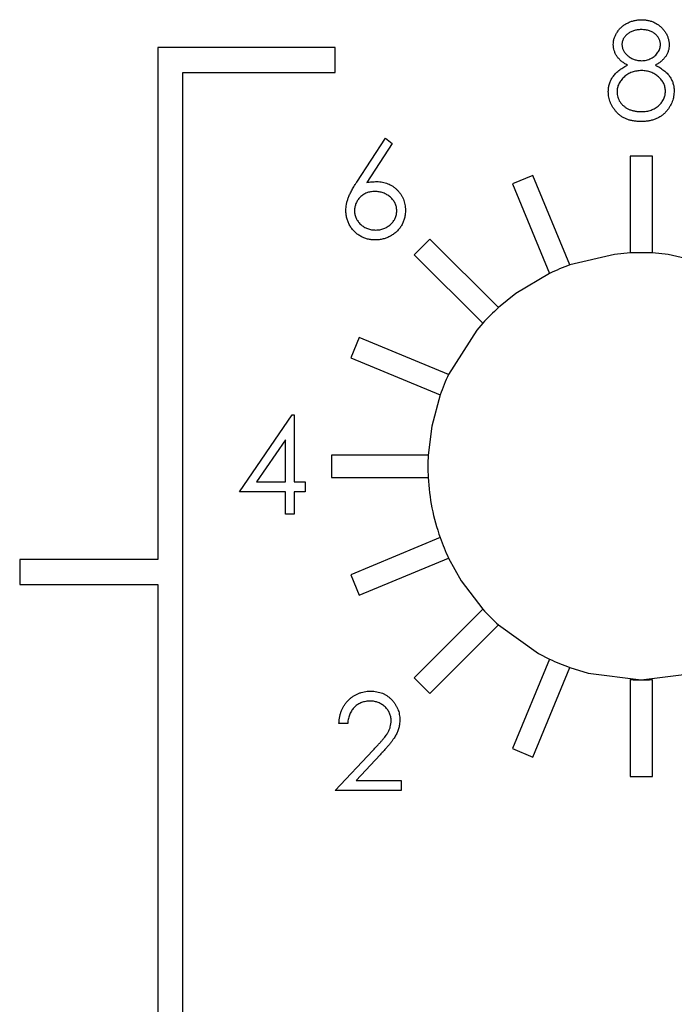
# Model space of a CAD drawing. Header units: inches. Extents: x 3.21 to 13.19, y 2.59 to 9.58.
# Tile 16 of 47: x 6.11 to 6.23, y 9.27 to 9.44. Entities that reach past the tile are written whole.
import ezdxf

# ---------------------------------------------------------------- set-up
doc = ezdxf.new("R2010")
doc.units = ezdxf.units.IN
doc.header["$MEASUREMENT"] = 0

msp = doc.modelspace()

# ---------------------------------------------------------------- linework, layer by layer
at = {"color": 7, "linetype": 'Continuous', "lineweight": 25}
for p, q in [((6.1324609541, 9.4384611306), (6.1324609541, 9.3459611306)), ((6.1644609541, 9.4384611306), (6.1324609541, 9.4384611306)), ((6.1644609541, 9.4339611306), (6.1644609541, 9.4384611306)), ((6.1369609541, 8.9789611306), (6.1369609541, 9.4339611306)), ((6.1369609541, 9.4339611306), (6.1644609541, 9.4339611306)), ((6.1683718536, 9.4141068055), (6.173595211, 9.4220925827)), ((6.1748046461, 9.4211425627), (6.1701807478, 9.4140717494)), ((6.173595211, 9.4220925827), (6.1748046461, 9.4211425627)), ((6.2178172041, 9.418844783), (6.2178172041, 9.401344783)), ((6.2218172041, 9.418844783), (6.2178172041, 9.418844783)), ((6.2218172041, 9.401344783), (6.2218172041, 9.418844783)), ((6.2002251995, 9.4153455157), (6.1965296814, 9.413814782)), ((6.2069221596, 9.3991776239), (6.2002251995, 9.4153455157)), ((6.1965296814, 9.413814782), (6.2032266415, 9.3976468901)), ((6.1816159, 9.4038497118), (6.1787874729, 9.4010212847)), ((6.1939902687, 9.3914753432), (6.1816159, 9.4038497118)), ((6.1787874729, 9.4010212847), (6.1911618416, 9.388646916)), ((6.1688224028, 9.3861075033), (6.167291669, 9.3824119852)), ((6.1849902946, 9.3794105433), (6.1688224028, 9.3861075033)), ((6.167291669, 9.3824119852), (6.1834595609, 9.3757150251)), ((6.1471864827, 9.3581836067), (6.1567392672, 9.3720938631)), ((6.1567392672, 9.3720938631), (6.1570582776, 9.3720938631)), ((6.1570582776, 9.3720938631), (6.1570582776, 9.3599784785)), ((6.1554877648, 9.3675786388), (6.1502714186, 9.3599784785)), ((6.1554877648, 9.3599784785), (6.1554877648, 9.3675786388)), ((6.1637924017, 9.3648199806), (6.1637924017, 9.3608199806)), ((6.1812924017, 9.3648199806), (6.1637924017, 9.3648199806)), ((6.1637924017, 9.3608199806), (6.1812924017, 9.3608199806)), ((6.1502714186, 9.3599784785), (6.1554877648, 9.3599784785)), ((6.1570582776, 9.3599784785), (6.1590775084, 9.3599784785)), ((6.1590775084, 9.3599784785), (6.1590775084, 9.3581836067)), ((6.1554877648, 9.3581836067), (6.1471864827, 9.3581836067)), ((6.1554877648, 9.3541451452), (6.1554877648, 9.3581836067)), ((6.1570582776, 9.3581836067), (6.1570582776, 9.3541451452)), ((6.1590775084, 9.3581836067), (6.1570582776, 9.3581836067)), ((6.1570582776, 9.3541451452), (6.1554877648, 9.3541451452)), ((6.1834595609, 9.349924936), (6.167291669, 9.343227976)), ((6.1074609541, 9.3459611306), (6.1074609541, 9.3414611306)), ((6.1324609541, 9.3459611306), (6.1074609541, 9.3459611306)), ((6.1688224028, 9.3395324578), (6.1849902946, 9.3462294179)), ((6.167291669, 9.343227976), (6.1688224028, 9.3395324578)), ((6.1074609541, 9.3414611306), (6.1324609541, 9.3414611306)), ((6.1324609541, 9.3414611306), (6.1324609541, 8.9744611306)), ((6.1911618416, 9.3369930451), (6.1787874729, 9.3246186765)), ((6.1816159, 9.3217902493), (6.1939902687, 9.334164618)), ((6.2032266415, 9.327993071), (6.1965296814, 9.3118251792)), ((6.2002251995, 9.3102944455), (6.2069221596, 9.3264623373)), ((6.1787874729, 9.3246186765), (6.1816159, 9.3217902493)), ((6.2178172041, 9.3242951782), (6.2178172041, 9.3067951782)), ((6.2218172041, 9.3067951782), (6.2218172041, 9.3242951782)), ((6.1667445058, 9.3163631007), (6.165173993, 9.3163631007)), ((6.1645009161, 9.304247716), (6.1712877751, 9.3114903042)), ((6.1726269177, 9.3107155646), (6.1682484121, 9.3060425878)), ((6.1965296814, 9.3118251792), (6.2002251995, 9.3102944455)), ((6.1682484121, 9.3060425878), (6.1763919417, 9.3060425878)), ((6.1763919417, 9.3060425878), (6.1763919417, 9.304247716)), ((6.2178172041, 9.3067951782), (6.2218172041, 9.3067951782)), ((6.1763919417, 9.304247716), (6.1645009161, 9.304247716))]:
    msp.add_line(p, q, dxfattribs=at)
at = {"color": 7, "linetype": 'Continuous', "lineweight": 25, "flags": 128}
for points in [[(6.2178172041, 9.401344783), (6.2149822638, 9.401092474), (6.2069221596, 9.3991776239)], [(6.2327122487, 9.3991776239), (6.2246521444, 9.401092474), (6.2218172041, 9.401344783)], [(6.2032266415, 9.3976468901), (6.1971423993, 9.394029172), (6.1939902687, 9.3914753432)], [(6.1911618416, 9.388646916), (6.1900933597, 9.3874096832), (6.1849902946, 9.3794105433)], [(6.1834595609, 9.3757150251), (6.1819238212, 9.37004853), (6.1812924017, 9.3648199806)], [(6.1849902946, 9.3462294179), (6.1872458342, 9.3421495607), (6.1911618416, 9.3369930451)], [(6.1939902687, 9.334164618), (6.2012327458, 9.3290149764), (6.2032266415, 9.327993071)], [(6.2069221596, 9.3264623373), (6.2102235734, 9.3254552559), (6.2198172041, 9.3242432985)], [(6.2198172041, 9.3242432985), (6.2294108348, 9.3254552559), (6.2327122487, 9.3264623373)]]:
    msp.add_lwpolyline(points, dxfattribs=at)
at = {"color": 7, "linetype": 'Continuous', "lineweight": 25}
for radius, start, end in [(0.0385766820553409, 87.0281799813, 92.9718200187), (0.0385766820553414, 109.5281799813, 115.4718200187), (0.0385766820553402, 132.0281799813, 137.9718200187), (0.0385766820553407, 154.5281799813, 160.4718200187), (0.0385766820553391, 177.0281799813, 182.9718200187), (0.038576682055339, 182.9718200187, 199.5281799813), (0.0385766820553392, 199.5281799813, 205.4718200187), (0.0385766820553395, 222.0281799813, 227.9718200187), (0.0385766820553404, 244.5281799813, 250.4718200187), (0.0385766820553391, 267.0281799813, 272.9718200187)]:
    msp.add_arc((6.2198172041, 9.3628199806), radius, start, end, dxfattribs=at)
for points, knots in [([(6.214749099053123, 9.438993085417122), (6.214757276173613, 9.439179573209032), (6.214773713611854, 9.439554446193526), (6.214906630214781, 9.44011247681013), (6.215123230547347, 9.44066055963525), (6.215417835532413, 9.441196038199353), (6.215784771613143, 9.441700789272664), (6.216225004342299, 9.442153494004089), (6.216728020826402, 9.442550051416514), (6.21729131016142, 9.442882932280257), (6.217897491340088, 9.443153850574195), (6.218537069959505, 9.443340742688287), (6.219198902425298, 9.443462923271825), (6.219649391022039, 9.443476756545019), (6.219877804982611, 9.443483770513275)], [0, 0, 0, 0, 0.0740584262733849, 0.1488703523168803, 0.2266676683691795, 0.3077347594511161, 0.3911572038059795, 0.4739293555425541, 0.5579277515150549, 0.644989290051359, 0.7333640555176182, 0.8210920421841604, 0.9092872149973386, 0.9999999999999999, 0.9999999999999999, 0.9999999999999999, 0.9999999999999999]), ([(6.219877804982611, 9.443483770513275), (6.220100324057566, 9.443476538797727), (6.220539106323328, 9.44346227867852), (6.221184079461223, 9.44334334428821), (6.221801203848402, 9.44314469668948), (6.222388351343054, 9.442875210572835), (6.222935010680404, 9.442543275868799), (6.223418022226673, 9.442141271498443), (6.223844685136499, 9.441690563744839), (6.224197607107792, 9.44118596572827), (6.224488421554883, 9.440652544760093), (6.224690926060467, 9.440094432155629), (6.22482068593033, 9.439523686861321), (6.224837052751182, 9.43913749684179), (6.224845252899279, 9.43894400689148)], [0, 0, 0, 0, 0.0894097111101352, 0.176305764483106, 0.2626259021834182, 0.3494457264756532, 0.4354982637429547, 0.5189281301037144, 0.6013546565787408, 0.684256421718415, 0.7658067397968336, 0.8448768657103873, 0.9222797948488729, 1, 1, 1, 1]), ([(6.219790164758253, 9.441688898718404), (6.219667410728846, 9.441685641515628), (6.21942725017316, 9.441679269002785), (6.219075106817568, 9.441645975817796), (6.218740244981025, 9.441581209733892), (6.218419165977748, 9.441495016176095), (6.218116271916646, 9.441378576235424), (6.217827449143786, 9.44124160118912), (6.217557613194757, 9.441075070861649), (6.217303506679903, 9.440888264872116), (6.217074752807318, 9.440682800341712), (6.216871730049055, 9.440468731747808), (6.216703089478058, 9.44024185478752), (6.216559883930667, 9.440007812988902), (6.216455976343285, 9.439759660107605), (6.216378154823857, 9.439505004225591), (6.216325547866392, 9.439240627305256), (6.216321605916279, 9.439059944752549), (6.216319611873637, 9.438968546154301)], [0, 0, 0, 0, 0.0752433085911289, 0.1472088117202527, 0.2164470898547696, 0.2840250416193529, 0.3506554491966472, 0.4150313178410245, 0.4796298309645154, 0.5446516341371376, 0.6080442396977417, 0.6678275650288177, 0.7251142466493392, 0.7809917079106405, 0.8355270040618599, 0.8894381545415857, 0.9440720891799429, 1, 1, 1, 1]), ([(6.223274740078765, 9.439003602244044), (6.223272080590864, 9.439086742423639), (6.223266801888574, 9.439251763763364), (6.223223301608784, 9.43949545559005), (6.223151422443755, 9.439733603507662), (6.223054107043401, 9.439968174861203), (6.222926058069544, 9.440195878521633), (6.222774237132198, 9.44042029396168), (6.22258981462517, 9.440636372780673), (6.222382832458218, 9.440849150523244), (6.222148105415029, 9.4410460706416), (6.221886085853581, 9.441219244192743), (6.221598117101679, 9.441366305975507), (6.221284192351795, 9.441485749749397), (6.220945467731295, 9.441575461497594), (6.220583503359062, 9.441642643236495), (6.220195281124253, 9.44168050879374), (6.219928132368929, 9.4416860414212), (6.219790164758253, 9.441688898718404)], [0, 0, 0, 0, 0.0509024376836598, 0.1010340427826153, 0.1510838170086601, 0.2030619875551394, 0.2562484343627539, 0.3108467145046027, 0.3687690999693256, 0.430015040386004, 0.4925196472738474, 0.5560487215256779, 0.6219956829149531, 0.6901923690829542, 0.7613848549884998, 0.8363562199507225, 0.9154870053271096, 1, 1, 1, 1]), ([(6.217304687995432, 9.43528415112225), (6.217101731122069, 9.435394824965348), (6.216708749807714, 9.435609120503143), (6.216188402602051, 9.436002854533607), (6.21574144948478, 9.436429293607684), (6.215380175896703, 9.4368974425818), (6.215095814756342, 9.437392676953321), (6.21490072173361, 9.437911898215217), (6.214768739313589, 9.438445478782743), (6.214755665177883, 9.438810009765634), (6.214749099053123, 9.438993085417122)], [0, 0, 0, 0, 0.1458600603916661, 0.2824259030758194, 0.4108504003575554, 0.5350294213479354, 0.6547010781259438, 0.7701334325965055, 0.8845558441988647, 1, 1, 1, 1]), ([(6.216319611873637, 9.438968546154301), (6.216323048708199, 9.438877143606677), (6.216329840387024, 9.43869651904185), (6.216382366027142, 9.438429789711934), (6.216460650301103, 9.438167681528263), (6.216583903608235, 9.437916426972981), (6.216731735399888, 9.43766731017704), (6.216914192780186, 9.437426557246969), (6.217131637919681, 9.437193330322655), (6.217376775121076, 9.43696961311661), (6.217643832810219, 9.436760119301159), (6.217926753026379, 9.436578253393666), (6.218221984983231, 9.43642608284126), (6.218526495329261, 9.436299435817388), (6.218843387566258, 9.436200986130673), (6.219170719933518, 9.43613114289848), (6.219508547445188, 9.436087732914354), (6.219737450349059, 9.436082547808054), (6.219853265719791, 9.43607992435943)], [0, 0, 0, 0, 0.0545639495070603, 0.1078262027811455, 0.1619237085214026, 0.2175097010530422, 0.2744983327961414, 0.3348147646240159, 0.3975549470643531, 0.4647545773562, 0.5329012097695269, 0.6000972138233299, 0.665354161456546, 0.7310836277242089, 0.7968834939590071, 0.8632915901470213, 0.930831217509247, 1, 1, 1, 1]), ([(6.219853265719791, 9.43607992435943), (6.220002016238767, 9.436084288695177), (6.220298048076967, 9.436092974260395), (6.220734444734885, 9.436173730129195), (6.221158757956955, 9.436300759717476), (6.221566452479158, 9.436474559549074), (6.22194697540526, 9.436692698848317), (6.222286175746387, 9.436953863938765), (6.222581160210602, 9.437252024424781), (6.222828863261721, 9.437582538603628), (6.22302091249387, 9.437934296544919), (6.223170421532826, 9.438287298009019), (6.223257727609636, 9.43864530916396), (6.223269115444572, 9.438885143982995), (6.223274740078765, 9.439003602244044)], [0, 0, 0, 0, 0.0896899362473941, 0.1784940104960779, 0.2668377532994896, 0.3565581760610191, 0.4453342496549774, 0.5308058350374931, 0.6140762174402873, 0.6977070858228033, 0.7791419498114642, 0.8553535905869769, 0.9285568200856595, 1, 1, 1, 1]), ([(6.224845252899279, 9.43894400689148), (6.224838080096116, 9.438754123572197), (6.224823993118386, 9.438381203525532), (6.224705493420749, 9.437837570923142), (6.224505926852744, 9.437328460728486), (6.224233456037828, 9.436848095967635), (6.223878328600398, 9.436405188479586), (6.223445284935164, 9.43599410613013), (6.222937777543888, 9.435611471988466), (6.222556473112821, 9.435395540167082), (6.222359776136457, 9.43528415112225)], [0, 0, 0, 0, 0.1219040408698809, 0.2394126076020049, 0.3554101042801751, 0.4720907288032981, 0.5928589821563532, 0.7187034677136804, 0.8548923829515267, 0.9999999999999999, 0.9999999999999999, 0.9999999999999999, 0.9999999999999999]), ([(6.213851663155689, 9.430488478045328), (6.213854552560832, 9.430611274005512), (6.213860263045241, 9.430853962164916), (6.213899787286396, 9.431212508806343), (6.213963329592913, 9.431561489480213), (6.21404962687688, 9.431902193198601), (6.214166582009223, 9.432232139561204), (6.214307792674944, 9.432552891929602), (6.21447245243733, 9.432864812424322), (6.214662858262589, 9.433169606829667), (6.214884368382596, 9.433463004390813), (6.21513518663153, 9.433749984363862), (6.215420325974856, 9.434026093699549), (6.215736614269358, 9.434294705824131), (6.216080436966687, 9.43456058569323), (6.216460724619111, 9.434809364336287), (6.216867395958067, 9.4350586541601), (6.217156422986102, 9.435207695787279), (6.217304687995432, 9.43528415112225)], [0, 0, 0, 0, 0.0588535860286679, 0.116315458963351, 0.1726748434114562, 0.2287803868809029, 0.2845803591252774, 0.3402565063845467, 0.3966298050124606, 0.4535072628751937, 0.5123181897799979, 0.5726484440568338, 0.6360219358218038, 0.7023629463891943, 0.7714830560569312, 0.8441844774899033, 0.9200697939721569, 0.9999999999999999, 0.9999999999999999, 0.9999999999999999, 0.9999999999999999]), ([(6.222359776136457, 9.43528415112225), (6.222503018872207, 9.435209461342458), (6.222782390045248, 9.435063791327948), (6.223180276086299, 9.434829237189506), (6.223543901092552, 9.434582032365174), (6.223883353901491, 9.434333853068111), (6.224192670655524, 9.434075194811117), (6.224468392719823, 9.433805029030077), (6.224717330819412, 9.433530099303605), (6.224934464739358, 9.433245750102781), (6.225125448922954, 9.43295273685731), (6.225290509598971, 9.432650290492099), (6.225431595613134, 9.432339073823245), (6.225543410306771, 9.432015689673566), (6.225635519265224, 9.431684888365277), (6.225698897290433, 9.431342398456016), (6.225732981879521, 9.43099047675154), (6.225739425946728, 9.430752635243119), (6.225742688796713, 9.430632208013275)], [0, 0, 0, 0, 0.079524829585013, 0.1550999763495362, 0.2272198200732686, 0.2959105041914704, 0.362055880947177, 0.4255201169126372, 0.4858127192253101, 0.5444947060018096, 0.6014596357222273, 0.6578405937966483, 0.7139744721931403, 0.7694679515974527, 0.8261299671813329, 0.8828853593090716, 0.9407008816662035, 1, 1, 1, 1]), ([(6.219891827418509, 9.434285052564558), (6.219736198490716, 9.434282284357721), (6.219430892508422, 9.434276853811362), (6.218983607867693, 9.434216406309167), (6.218554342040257, 9.4341322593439), (6.218144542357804, 9.434004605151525), (6.217754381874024, 9.433838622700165), (6.217381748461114, 9.433638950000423), (6.217029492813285, 9.43340292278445), (6.216702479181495, 9.433133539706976), (6.216403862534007, 9.432843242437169), (6.216141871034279, 9.432535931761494), (6.215919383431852, 9.432217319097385), (6.215740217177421, 9.431883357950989), (6.215593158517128, 9.43154111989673), (6.215496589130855, 9.431182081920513), (6.215434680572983, 9.430813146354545), (6.215426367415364, 9.430562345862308), (6.215422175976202, 9.430435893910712)], [0, 0, 0, 0, 0.0712686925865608, 0.1398117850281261, 0.2064974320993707, 0.2715352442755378, 0.3360818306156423, 0.4005283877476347, 0.4649838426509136, 0.5300503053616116, 0.5944234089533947, 0.6555827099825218, 0.7148491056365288, 0.7721150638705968, 0.8289992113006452, 0.8851221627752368, 0.942079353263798, 1, 1, 1, 1]), ([(6.224172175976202, 9.430600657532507), (6.224167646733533, 9.430720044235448), (6.224158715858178, 9.430955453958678), (6.224102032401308, 9.43130428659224), (6.224002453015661, 9.4316413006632), (6.223865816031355, 9.431970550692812), (6.223683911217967, 9.432285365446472), (6.223469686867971, 9.432593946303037), (6.223211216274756, 9.43288772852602), (6.222919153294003, 9.433168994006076), (6.22260085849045, 9.433429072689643), (6.222262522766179, 9.433659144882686), (6.221906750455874, 9.433852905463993), (6.221534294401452, 9.434010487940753), (6.221145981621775, 9.434134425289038), (6.220742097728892, 9.434221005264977), (6.220322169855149, 9.434275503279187), (6.220036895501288, 9.434281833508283), (6.219891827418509, 9.434285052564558)], [0, 0, 0, 0, 0.0573394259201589, 0.1130633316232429, 0.1691814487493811, 0.2257745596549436, 0.2838263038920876, 0.3434542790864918, 0.4059069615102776, 0.4713922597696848, 0.5380028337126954, 0.6030635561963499, 0.6676018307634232, 0.7322254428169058, 0.7970048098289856, 0.8630479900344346, 0.9303569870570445, 1, 1, 1, 1]), ([(6.21977263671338, 9.42508633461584), (6.219537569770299, 9.425092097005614), (6.21908015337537, 9.425103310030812), (6.218414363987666, 9.425179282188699), (6.21779374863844, 9.42531242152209), (6.217214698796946, 9.425494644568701), (6.21668070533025, 9.425731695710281), (6.216193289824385, 9.42602673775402), (6.215745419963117, 9.426367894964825), (6.215350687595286, 9.426764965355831), (6.215000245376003, 9.427190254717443), (6.214692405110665, 9.427629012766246), (6.214436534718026, 9.428081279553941), (6.214219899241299, 9.428540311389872), (6.21405405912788, 9.429012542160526), (6.213939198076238, 9.429495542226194), (6.213866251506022, 9.429988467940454), (6.213856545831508, 9.430321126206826), (6.213851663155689, 9.430488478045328)], [0, 0, 0, 0, 0.0785564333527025, 0.1528628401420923, 0.2235596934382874, 0.290374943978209, 0.3554030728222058, 0.418291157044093, 0.4803885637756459, 0.5430726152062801, 0.6049239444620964, 0.6643983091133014, 0.7219425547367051, 0.7783748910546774, 0.8338299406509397, 0.8888612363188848, 0.9440889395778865, 1, 1, 1, 1]), ([(6.215422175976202, 9.430435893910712), (6.215428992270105, 9.43027873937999), (6.215442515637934, 9.429966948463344), (6.215549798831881, 9.429506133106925), (6.215721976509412, 9.429060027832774), (6.215962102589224, 9.428632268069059), (6.216259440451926, 9.428232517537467), (6.216625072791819, 9.427884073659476), (6.217036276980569, 9.427574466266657), (6.217506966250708, 9.427324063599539), (6.218021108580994, 9.42712408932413), (6.218578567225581, 9.426986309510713), (6.219171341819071, 9.42689510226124), (6.219580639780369, 9.42688591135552), (6.219790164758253, 9.426881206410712)], [0, 0, 0, 0, 0.0748982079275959, 0.1485962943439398, 0.2244712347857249, 0.3023227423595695, 0.3819186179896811, 0.4611486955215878, 0.542417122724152, 0.6267160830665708, 0.7145968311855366, 0.8049029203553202, 0.9001272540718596, 0.9999999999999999, 0.9999999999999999, 0.9999999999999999, 0.9999999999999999]), ([(6.219790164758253, 9.426881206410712), (6.219953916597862, 9.426884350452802), (6.22027295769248, 9.426890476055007), (6.22073838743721, 9.426944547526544), (6.22117761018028, 9.427030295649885), (6.221589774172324, 9.427155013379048), (6.221979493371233, 9.42730726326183), (6.222340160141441, 9.427503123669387), (6.222681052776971, 9.427725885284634), (6.222985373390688, 9.427990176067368), (6.2232625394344, 9.428272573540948), (6.223504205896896, 9.428571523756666), (6.223713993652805, 9.428878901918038), (6.22387864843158, 9.429201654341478), (6.224010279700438, 9.429533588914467), (6.224104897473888, 9.429877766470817), (6.224163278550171, 9.430235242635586), (6.224169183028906, 9.430477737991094), (6.224172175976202, 9.430600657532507)], [0, 0, 0, 0, 0.0765589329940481, 0.1491613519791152, 0.2188268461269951, 0.2855671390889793, 0.3503131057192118, 0.4141251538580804, 0.4771791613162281, 0.5403680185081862, 0.6022023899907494, 0.6620336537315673, 0.719934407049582, 0.775907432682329, 0.8311148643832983, 0.8866674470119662, 0.942552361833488, 1, 1, 1, 1]), ([(6.225742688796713, 9.430632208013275), (6.225738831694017, 9.430463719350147), (6.225731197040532, 9.430130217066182), (6.225664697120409, 9.429637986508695), (6.225565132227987, 9.429159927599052), (6.225419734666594, 9.428696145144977), (6.225231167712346, 9.428249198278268), (6.224998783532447, 9.427818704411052), (6.224735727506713, 9.427397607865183), (6.224524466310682, 9.427138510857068), (6.224417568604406, 9.427007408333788)], [0, 0, 0, 0, 0.1281581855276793, 0.2536731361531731, 0.3773253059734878, 0.4993845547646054, 0.6229183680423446, 0.7458393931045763, 0.8713952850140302, 1, 1, 1, 1]), ([(6.224417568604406, 9.427007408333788), (6.224278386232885, 9.426854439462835), (6.224001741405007, 9.426550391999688), (6.223527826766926, 9.426155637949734), (6.223007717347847, 9.425823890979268), (6.222443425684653, 9.425553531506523), (6.221836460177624, 9.4253431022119), (6.221186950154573, 9.425191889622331), (6.22049362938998, 9.425105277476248), (6.220017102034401, 9.425092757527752), (6.21977263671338, 9.42508633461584)], [0, 0, 0, 0, 0.1192834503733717, 0.2370928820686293, 0.3547960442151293, 0.4745763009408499, 0.5974600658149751, 0.7249261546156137, 0.8588831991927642, 1, 1, 1, 1]), ([(6.166415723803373, 9.409023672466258), (6.166421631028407, 9.409203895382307), (6.166433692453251, 9.409571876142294), (6.166517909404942, 9.410129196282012), (6.166653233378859, 9.410699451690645), (6.166804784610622, 9.411183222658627), (6.166964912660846, 9.411579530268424), (6.167098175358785, 9.411899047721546), (6.167264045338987, 9.41222785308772), (6.167440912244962, 9.412577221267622), (6.167644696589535, 9.412938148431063), (6.167866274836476, 9.413316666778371), (6.168111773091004, 9.41370675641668), (6.168283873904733, 9.413971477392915), (6.168371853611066, 9.414106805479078)], [0, 0, 0, 0, 0.0978181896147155, 0.1997260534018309, 0.3052763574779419, 0.4158114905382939, 0.4744722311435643, 0.5372738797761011, 0.6036574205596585, 0.6742988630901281, 0.7498344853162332, 0.8285984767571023, 0.9123777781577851, 1, 1, 1, 1]), ([(6.170180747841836, 9.414071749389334), (6.170488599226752, 9.414120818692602), (6.171089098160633, 9.414216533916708), (6.171696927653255, 9.41423232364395), (6.17199314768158, 9.414240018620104)], [0, 0, 0, 0, 0.5126593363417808, 1, 1, 1, 1]), ([(6.17199314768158, 9.414240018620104), (6.172171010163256, 9.414235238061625), (6.172521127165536, 9.414225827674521), (6.173035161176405, 9.414153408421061), (6.173529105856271, 9.414039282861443), (6.174000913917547, 9.413872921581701), (6.174452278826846, 9.413660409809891), (6.174885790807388, 9.413405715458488), (6.175293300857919, 9.413095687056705), (6.175680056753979, 9.412749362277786), (6.176031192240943, 9.41236577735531), (6.176342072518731, 9.411958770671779), (6.176603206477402, 9.41152876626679), (6.176815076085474, 9.411075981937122), (6.176979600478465, 9.410601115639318), (6.177099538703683, 9.410104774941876), (6.177170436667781, 9.409586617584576), (6.177180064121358, 9.409234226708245), (6.177184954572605, 9.409055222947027)], [0, 0, 0, 0, 0.0652308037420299, 0.128404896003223, 0.1900670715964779, 0.2509433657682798, 0.3115458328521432, 0.3728628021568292, 0.4350236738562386, 0.4990717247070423, 0.5630910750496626, 0.6255101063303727, 0.6866800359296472, 0.7472825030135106, 0.8085634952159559, 0.8707421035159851, 0.9343409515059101, 0.9999999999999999, 0.9999999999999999, 0.9999999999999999, 0.9999999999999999]), ([(6.17166362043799, 9.412445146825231), (6.171530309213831, 9.412441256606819), (6.171269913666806, 9.412433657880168), (6.1708878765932, 9.412389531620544), (6.17052631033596, 9.41230643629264), (6.170180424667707, 9.412200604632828), (6.169856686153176, 9.412055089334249), (6.169552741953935, 9.411878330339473), (6.169267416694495, 9.41167022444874), (6.16900369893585, 9.411433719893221), (6.168764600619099, 9.411174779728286), (6.168558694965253, 9.410897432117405), (6.168381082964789, 9.410608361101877), (6.168236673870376, 9.410305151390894), (6.168124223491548, 9.409987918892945), (6.168042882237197, 9.409658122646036), (6.167997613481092, 9.409313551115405), (6.167990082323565, 9.409079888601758), (6.167986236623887, 9.408960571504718)], [0, 0, 0, 0, 0.0705992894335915, 0.137900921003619, 0.2031961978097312, 0.2667897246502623, 0.329106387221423, 0.3906535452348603, 0.4526530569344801, 0.515748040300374, 0.5779263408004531, 0.6389300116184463, 0.698350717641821, 0.7572960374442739, 0.8163937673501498, 0.8762669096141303, 0.9368171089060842, 1, 1, 1, 1]), ([(6.175614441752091, 9.408960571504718), (6.175611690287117, 9.409080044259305), (6.175606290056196, 9.409314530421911), (6.175545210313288, 9.409657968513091), (6.175460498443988, 9.409989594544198), (6.175332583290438, 9.410307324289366), (6.175166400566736, 9.41060990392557), (6.174963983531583, 9.410898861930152), (6.174729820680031, 9.411176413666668), (6.174459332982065, 9.411434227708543), (6.17416488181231, 9.41166996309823), (6.173851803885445, 9.41187806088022), (6.173524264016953, 9.41205368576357), (6.173182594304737, 9.412200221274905), (6.172822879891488, 9.412305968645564), (6.172450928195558, 9.412389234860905), (6.172061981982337, 9.412433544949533), (6.17179809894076, 9.412441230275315), (6.17166362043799, 9.412445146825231)], [0, 0, 0, 0, 0.061137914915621, 0.1199938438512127, 0.1782253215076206, 0.2362564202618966, 0.2949293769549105, 0.354715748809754, 0.4167296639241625, 0.4806644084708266, 0.5458317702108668, 0.609758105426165, 0.6729712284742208, 0.7360168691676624, 0.7998393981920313, 0.864775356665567, 0.9310876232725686, 1, 1, 1, 1]), ([(6.171716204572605, 9.403695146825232), (6.171480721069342, 9.40370278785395), (6.171014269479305, 9.403717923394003), (6.170328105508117, 9.403852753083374), (6.16966879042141, 9.404071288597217), (6.169040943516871, 9.404372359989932), (6.168459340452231, 9.404752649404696), (6.167939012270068, 9.405210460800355), (6.167482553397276, 9.405736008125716), (6.167102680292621, 9.406329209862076), (6.166801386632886, 9.406966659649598), (6.166575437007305, 9.407631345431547), (6.166443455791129, 9.408320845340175), (6.166425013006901, 9.408788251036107), (6.166415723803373, 9.409023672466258)], [0, 0, 0, 0, 0.0843347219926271, 0.1670523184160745, 0.2495660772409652, 0.3327404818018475, 0.4159148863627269, 0.4978280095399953, 0.5803725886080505, 0.6646001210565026, 0.7494666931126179, 0.8325102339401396, 0.9156392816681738, 1, 1, 1, 1]), ([(6.167986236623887, 9.408960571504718), (6.167989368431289, 9.408842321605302), (6.167995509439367, 9.408610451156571), (6.168051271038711, 9.408268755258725), (6.168136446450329, 9.407939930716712), (6.168263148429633, 9.40762567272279), (6.168414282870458, 9.40732119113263), (6.168613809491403, 9.407037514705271), (6.168834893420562, 9.406757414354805), (6.169099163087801, 9.40650240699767), (6.169382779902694, 9.406265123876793), (6.169685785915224, 9.406057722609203), (6.170001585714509, 9.405880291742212), (6.170334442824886, 9.405741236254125), (6.170679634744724, 9.405627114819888), (6.171040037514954, 9.405546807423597), (6.171415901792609, 9.405501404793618), (6.171670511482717, 9.405493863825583), (6.17180033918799, 9.405490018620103)], [0, 0, 0, 0, 0.0618417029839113, 0.1212623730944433, 0.1807459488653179, 0.2392309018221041, 0.2983075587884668, 0.3581827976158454, 0.4203592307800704, 0.4847924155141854, 0.5499384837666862, 0.6137182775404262, 0.6766807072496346, 0.7391541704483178, 0.8021997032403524, 0.8667401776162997, 0.932049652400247, 1, 1, 1, 1]), ([(6.177184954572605, 9.409055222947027), (6.177177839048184, 9.408810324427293), (6.177163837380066, 9.408328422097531), (6.177024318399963, 9.40762653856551), (6.176807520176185, 9.406957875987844), (6.17649763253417, 9.406333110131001), (6.176112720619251, 9.40575309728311), (6.175643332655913, 9.405239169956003), (6.175106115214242, 9.404780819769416), (6.174498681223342, 9.404397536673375), (6.17384496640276, 9.404084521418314), (6.173158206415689, 9.403859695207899), (6.172445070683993, 9.403721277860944), (6.171961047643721, 9.403703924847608), (6.171716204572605, 9.403695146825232)], [0, 0, 0, 0, 0.0859479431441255, 0.1691252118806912, 0.2503991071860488, 0.3322897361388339, 0.4133642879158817, 0.4941722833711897, 0.5760217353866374, 0.6607569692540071, 0.7457831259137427, 0.8300435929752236, 0.914027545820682, 1, 1, 1, 1]), ([(6.17180033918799, 9.405490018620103), (6.17193016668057, 9.405493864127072), (6.172184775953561, 9.405501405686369), (6.172560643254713, 9.40554680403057), (6.172921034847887, 9.40562712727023), (6.173266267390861, 9.405741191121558), (6.173598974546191, 9.405880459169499), (6.173914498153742, 9.406056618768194), (6.174214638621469, 9.406266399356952), (6.174498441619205, 9.406502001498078), (6.1747616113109, 9.406758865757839), (6.17498799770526, 9.407035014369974), (6.175181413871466, 9.407323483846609), (6.175338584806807, 9.407624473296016), (6.175463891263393, 9.407940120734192), (6.175549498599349, 9.408268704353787), (6.175605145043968, 9.408610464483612), (6.175611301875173, 9.408842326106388), (6.175614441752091, 9.408960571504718)], [0, 0, 0, 0, 0.067962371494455, 0.1332834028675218, 0.1978352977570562, 0.2608919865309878, 0.3233765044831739, 0.3863500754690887, 0.4496377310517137, 0.514795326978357, 0.5792399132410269, 0.641814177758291, 0.7013585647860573, 0.7607267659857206, 0.819222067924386, 0.8787161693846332, 0.9381473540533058, 1, 1, 1, 1]), ([(6.165173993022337, 9.316363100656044), (6.165184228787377, 9.316571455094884), (6.165204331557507, 9.31698065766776), (6.165298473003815, 9.317577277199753), (6.16543317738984, 9.318147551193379), (6.165623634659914, 9.318686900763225), (6.165860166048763, 9.319200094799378), (6.166143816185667, 9.319685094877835), (6.166479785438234, 9.320140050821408), (6.166860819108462, 9.320560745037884), (6.167274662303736, 9.320946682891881), (6.167721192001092, 9.321279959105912), (6.168190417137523, 9.321561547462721), (6.16868091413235, 9.321796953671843), (6.169198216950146, 9.321973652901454), (6.169737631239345, 9.322104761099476), (6.170301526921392, 9.322183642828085), (6.170685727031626, 9.322192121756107), (6.170881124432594, 9.322196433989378)], [0, 0, 0, 0, 0.0687907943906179, 0.1351032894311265, 0.1989786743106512, 0.261904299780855, 0.3234949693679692, 0.3851953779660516, 0.4469692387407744, 0.5097647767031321, 0.5722505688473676, 0.6334051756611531, 0.6932511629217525, 0.7525831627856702, 0.812579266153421, 0.8732750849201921, 0.9355499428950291, 1, 1, 1, 1]), ([(6.170881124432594, 9.322196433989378), (6.171073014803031, 9.322191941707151), (6.171450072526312, 9.322183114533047), (6.172000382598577, 9.322107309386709), (6.172524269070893, 9.321988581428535), (6.173020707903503, 9.321822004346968), (6.173485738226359, 9.321598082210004), (6.173922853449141, 9.321329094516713), (6.174337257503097, 9.321017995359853), (6.174710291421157, 9.32065172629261), (6.175052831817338, 9.320260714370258), (6.175348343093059, 9.319843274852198), (6.175601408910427, 9.319412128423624), (6.175812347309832, 9.318963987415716), (6.175967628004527, 9.318494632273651), (6.176085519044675, 9.318010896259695), (6.176152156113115, 9.317507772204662), (6.176162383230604, 9.317167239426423), (6.176167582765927, 9.31699411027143)], [0, 0, 0, 0, 0.0694754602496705, 0.1365167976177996, 0.2007888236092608, 0.2638296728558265, 0.3257350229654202, 0.3872906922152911, 0.4495092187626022, 0.5129678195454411, 0.5762752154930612, 0.6375801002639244, 0.6979026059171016, 0.7571720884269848, 0.8165985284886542, 0.8766531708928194, 0.9372896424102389, 0.9999999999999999, 0.9999999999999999, 0.9999999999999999, 0.9999999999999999]), ([(6.170800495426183, 9.320401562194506), (6.170663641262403, 9.320397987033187), (6.170394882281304, 9.320390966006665), (6.170000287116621, 9.320341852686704), (6.169623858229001, 9.320257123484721), (6.169264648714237, 9.320141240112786), (6.168922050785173, 9.319993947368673), (6.168597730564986, 9.31981048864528), (6.168292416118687, 9.319591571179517), (6.16800553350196, 9.319343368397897), (6.167741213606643, 9.319067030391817), (6.167508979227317, 9.318758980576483), (6.167306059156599, 9.318424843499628), (6.1671290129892, 9.31806552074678), (6.166985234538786, 9.317677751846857), (6.166875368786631, 9.317262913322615), (6.166788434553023, 9.316822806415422), (6.166759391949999, 9.31651888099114), (6.166744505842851, 9.316363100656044)], [0, 0, 0, 0, 0.0644386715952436, 0.1265469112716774, 0.1868871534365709, 0.2458775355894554, 0.3040408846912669, 0.3621912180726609, 0.4209759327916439, 0.4806602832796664, 0.540600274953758, 0.6006890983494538, 0.6619357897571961, 0.7244425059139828, 0.7890383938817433, 0.8563137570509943, 0.926352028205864, 1, 1, 1, 1]), ([(6.174597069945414, 9.316853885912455), (6.174593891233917, 9.316973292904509), (6.174587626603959, 9.317208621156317), (6.17453233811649, 9.317553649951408), (6.174448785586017, 9.317886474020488), (6.174329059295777, 9.318208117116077), (6.17417102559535, 9.318515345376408), (6.173978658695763, 9.318808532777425), (6.173756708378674, 9.319091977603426), (6.17349995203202, 9.319357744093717), (6.173217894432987, 9.319601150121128), (6.17291992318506, 9.3198167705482), (6.17260467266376, 9.319996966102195), (6.172273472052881, 9.320144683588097), (6.17192724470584, 9.320260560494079), (6.171565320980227, 9.320340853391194), (6.171188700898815, 9.320391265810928), (6.170931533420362, 9.320398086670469), (6.170800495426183, 9.320401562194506)], [0, 0, 0, 0, 0.0619654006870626, 0.1221219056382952, 0.1809884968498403, 0.2399332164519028, 0.2999058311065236, 0.359988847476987, 0.4217757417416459, 0.4865758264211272, 0.551534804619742, 0.6150175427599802, 0.677258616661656, 0.7397299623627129, 0.8030501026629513, 0.8664951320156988, 0.9319734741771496, 1, 1, 1, 1]), ([(6.171287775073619, 9.311490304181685), (6.171453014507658, 9.31166279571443), (6.171770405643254, 9.31199411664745), (6.172219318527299, 9.31247783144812), (6.172622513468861, 9.312926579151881), (6.17298260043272, 9.313339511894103), (6.173291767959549, 9.31372266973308), (6.173566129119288, 9.31406364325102), (6.173785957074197, 9.314377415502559), (6.174024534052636, 9.314741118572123), (6.174255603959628, 9.315185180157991), (6.174454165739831, 9.315727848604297), (6.174575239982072, 9.316286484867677), (6.174589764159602, 9.316663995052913), (6.174597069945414, 9.316853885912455)], [0, 0, 0, 0, 0.1108026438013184, 0.2128292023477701, 0.3061013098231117, 0.3906473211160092, 0.466924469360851, 0.5344810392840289, 0.5935869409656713, 0.6445570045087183, 0.7362004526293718, 0.8250240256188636, 0.9119855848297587, 1, 1, 1, 1]), ([(6.176167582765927, 9.31699411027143), (6.176159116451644, 9.316750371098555), (6.176142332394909, 9.316267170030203), (6.175998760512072, 9.315557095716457), (6.175774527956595, 9.314869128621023), (6.175504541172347, 9.314315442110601), (6.175232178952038, 9.313869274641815), (6.174986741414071, 9.313501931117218), (6.174699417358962, 9.31310640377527), (6.174366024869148, 9.3126840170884), (6.173993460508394, 9.312231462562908), (6.173578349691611, 9.311749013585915), (6.173117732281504, 9.311241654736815), (6.172794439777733, 9.310895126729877), (6.172626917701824, 9.310715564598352)], [0, 0, 0, 0, 0.0987021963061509, 0.1956723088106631, 0.2924224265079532, 0.3913425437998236, 0.4444624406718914, 0.5042287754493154, 0.5703523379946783, 0.6425457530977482, 0.722287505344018, 0.8079211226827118, 0.9004695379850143, 1, 1, 1, 1])]:
    msp.add_open_spline(points, degree=3, knots=knots, dxfattribs=at)

doc.saveas('drawing.dxf')
